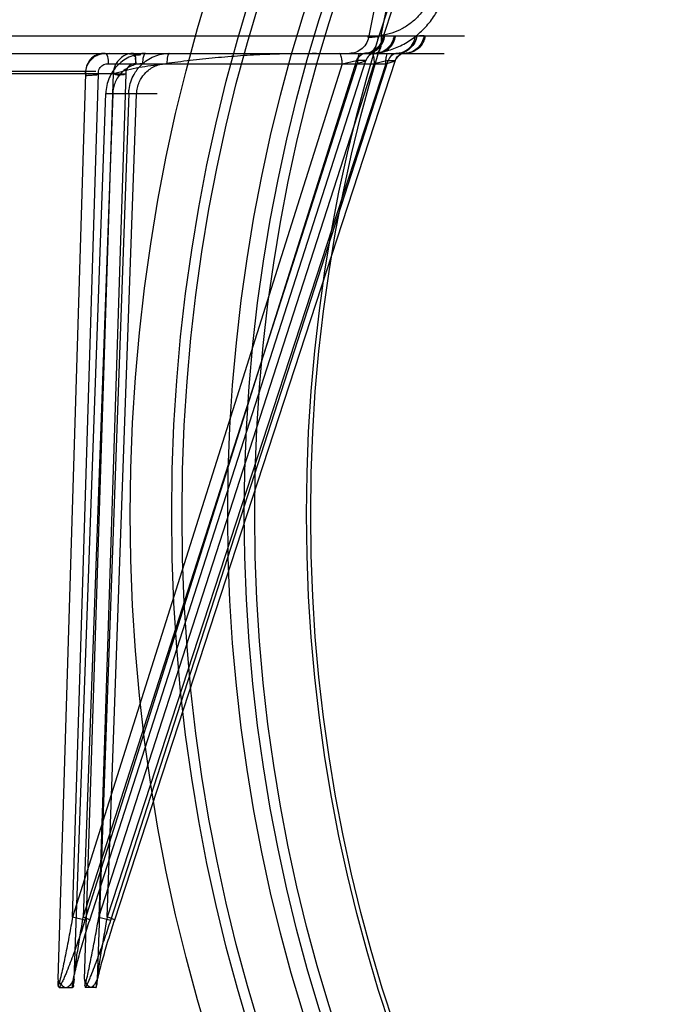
# Model space of a CAD drawing. Header units: millimetres. Extents: x 0 to 297, y 0 to 210.
# Tile 191 of 256: x 56.992 to 57.151, y 158.487 to 158.725. Entities that reach past the tile are written whole.
import ezdxf

# ---------------------------------------------------------------- set-up
doc = ezdxf.new("R2010")
doc.units = ezdxf.units.MM
doc.header["$LTSCALE"] = 16.335
doc.layers.get('0').update_dxf_attribs({"linetype": 'CONTINUOUS'})
doc.layers.add('AXES_REF', color=7, linetype='CONTINUOUS')
doc.layers.add('INTFCLR_144815', color=7, linetype='CONTINUOUS')

msp = doc.modelspace()

# ---------------------------------------------------------------- linework, layer by layer
at = {"color": 7, "linetype": 'Continuous'}
for centre, radius in [((57.44573, 154.95648), 4.84791), ((57.44573, 154.95648), 4.8475), ((57.44573, 154.95648), 4.81646), ((57.44573, 158.60548), 0.4275), ((57.44573, 158.60548), 0.4175), ((57.44573, 158.60548), 0.404), ((57.44573, 158.60548), 0.4), ((57.44573, 158.60548), 0.3975), ((57.44573, 158.60548), 0.385), ((57.44573, 158.60548), 0.384)]:
    msp.add_circle(centre, radius, dxfattribs=at)
at = {"color": 9, "linetype": 'Continuous'}
msp.add_circle((57.44573, 158.60548), 0.415, dxfattribs=at)
at = {"color": 7, "linetype": 'Continuous'}
msp.add_arc((57.44573, 154.95648), 4.8, 278.27713, 261.72287, dxfattribs=at)
at = {"layer": 'AXES_REF', "color": 9, "linetype": 'Continuous'}
msp.add_circle((57.44573, 154.95648), 4.42226, dxfattribs=at)
at = {"layer": 'INTFCLR_144815', "color": 9, "linetype": 'Continuous'}
for p, q in [((57.07874, 158.72079), (57.0812, 158.73301)), ((57.07791, 158.73148), (57.07575, 158.7207)), ((56.97016, 158.7207), (57.09881, 158.7207)), ((57.07793, 158.72058), (57.07874, 158.72079)), ((57.07963, 158.72069), (57.08112, 158.72069)), ((57.08905, 158.72069), (57.08793, 158.72069)), ((56.26915, 158.71648), (57.09387, 158.71648)), ((57.07549, 158.71648), (57.07759, 158.71661)), ((57.07721, 158.71648), (57.07576, 158.71648)), ((57.07748, 158.71648), (57.07725, 158.71648)), ((57.08224, 158.71648), (57.08263, 158.71648)), ((57.08266, 158.71648), (57.08378, 158.71648)), ((57.08437, 158.71648), (57.08451, 158.71648)), ((57.06933, 158.714), (57.00432, 158.50842)), ((57.00691, 158.50842), (57.07297, 158.714)), ((57.07281, 158.71477), (57.00732, 158.50766)), ((57.00845, 158.50766), (57.075, 158.71477)), ((57.01067, 158.50842), (57.07703, 158.714)), ((57.07983, 158.714), (57.01266, 158.50842)), ((57.01293, 158.714), (57.07983, 158.714)), ((57.01354, 158.50766), (57.0804, 158.71477)), ((57.08208, 158.71477), (57.01441, 158.50766)), ((57.06933, 158.714), (57.07279, 158.71477)), ((57.075, 158.71477), (57.07281, 158.71477)), ((57.08039, 158.71477), (57.07703, 158.714)), ((57.07983, 158.714), (57.08214, 158.7147)), ((57.0804, 158.71477), (57.08208, 158.71477)), ((56.36126, 158.71218), (57.00992, 158.71218)), ((56.92325, 158.71165), (57.01416, 158.71165)), ((57.00745, 158.71165), (57.00075, 158.49345)), ((57.00432, 158.50842), (57.01055, 158.71159)), ((57.0072, 158.49345), (57.01416, 158.71165)), ((57.01714, 158.71159), (57.01067, 158.50842)), ((57.0047, 158.49345), (57.01233, 158.70683)), ((57.01401, 158.70676), (57.00691, 158.50842)), ((57.01788, 158.70683), (57.01024, 158.49345)), ((57.01233, 158.70683), (57.02474, 158.70683)), ((57.01401, 158.70676), (57.01233, 158.70683)), ((57.01266, 158.50842), (57.01976, 158.70676)), ((57.01976, 158.70676), (57.01783, 158.70683)), ((57.00732, 158.50766), (57.00432, 158.50842)), ((57.01067, 158.50842), (57.01354, 158.50766))]:
    msp.add_line(p, q, dxfattribs=at)
at = {"layer": 'INTFCLR_144815', "color": 7, "linetype": 'Continuous'}
for p, q in [((57.01055, 158.71159), (57.00745, 158.71165)), ((57.01416, 158.71165), (57.01714, 158.71159))]:
    msp.add_line(p, q, dxfattribs=at)
at = {"layer": 'INTFCLR_144815', "color": 6, "linetype": 'Continuous'}
for p, q in [((57.00089, 158.49196), (57.00082, 158.49305)), ((57.0047, 158.49345), (57.00458, 158.49231)), ((57.0072, 158.49345), (57.00729, 158.49231)), ((57.01013, 158.49196), (57.01019, 158.49305)), ((57.00112, 158.49148), (57.00434, 158.49148)), ((57.00456, 158.49196), (57.00456, 158.49195)), ((57.00456, 158.49195), (57.00456, 158.49194)), ((57.00456, 158.49194), (57.00456, 158.49194)), ((57.00456, 158.49193), (57.00456, 158.49192)), ((57.00456, 158.49192), (57.00456, 158.49191)), ((57.00456, 158.49191), (57.00456, 158.4919)), ((57.00456, 158.4919), (57.00456, 158.49189)), ((57.00456, 158.49189), (57.00456, 158.49188)), ((57.00456, 158.49187), (57.00456, 158.49187)), ((57.00731, 158.49191), (57.00731, 158.49191)), ((57.00731, 158.4919), (57.00731, 158.4919)), ((57.00731, 158.49189), (57.00731, 158.49189)), ((57.00731, 158.49188), (57.00731, 158.49187)), ((57.00731, 158.49187), (57.00731, 158.49186)), ((57.00731, 158.49186), (57.00731, 158.49185)), ((57.00996, 158.49148), (57.00748, 158.49148)), ((57.01013, 158.49195), (57.01013, 158.49196)), ((57.01013, 158.49193), (57.01013, 158.49194)), ((57.01013, 158.49191), (57.01013, 158.49192))]:
    msp.add_line(p, q, dxfattribs=at)
for points in [[(57.00089, 158.49191), (57.00089, 158.49192), (57.00089, 158.49193), (57.00089, 158.49194), (57.00089, 158.49195), (57.00089, 158.49196)], [(57.00112, 158.49148), (57.00111, 158.49148), (57.0011, 158.49148), (57.00109, 158.49148), (57.00108, 158.49149), (57.00106, 158.49149), (57.00105, 158.4915), (57.00104, 158.4915), (57.00103, 158.49151), (57.00103, 158.49152), (57.00102, 158.49152), (57.00101, 158.49153), (57.001, 158.49154), (57.00099, 158.49155), (57.00099, 158.49156), (57.00098, 158.49157), (57.00097, 158.49158), (57.00097, 158.4916), (57.00096, 158.49161), (57.00095, 158.49162), (57.00095, 158.49163), (57.00094, 158.49165), (57.00094, 158.49166), (57.00094, 158.49167), (57.00093, 158.49168), (57.00093, 158.4917), (57.00092, 158.49171), (57.00092, 158.49172), (57.00092, 158.49174), (57.00092, 158.49175), (57.00091, 158.49176), (57.00091, 158.49178), (57.00091, 158.49179), (57.00091, 158.4918), (57.0009, 158.49181), (57.0009, 158.49182), (57.0009, 158.49184), (57.0009, 158.49185), (57.0009, 158.49186), (57.0009, 158.49187), (57.0009, 158.49188), (57.0009, 158.49189), (57.0009, 158.4919)], [(57.00456, 158.49186), (57.00456, 158.49186), (57.00456, 158.49185), (57.00456, 158.49184), (57.00455, 158.49184), (57.00455, 158.49183), (57.00455, 158.49182), (57.00455, 158.49181), (57.00455, 158.49181), (57.00455, 158.4918), (57.00455, 158.49179), (57.00455, 158.49178), (57.00455, 158.49178), (57.00454, 158.49177), (57.00454, 158.49176), (57.00454, 158.49175), (57.00454, 158.49174), (57.00454, 158.49173), (57.00454, 158.49172), (57.00453, 158.49172), (57.00453, 158.49171), (57.00453, 158.4917), (57.00453, 158.49169), (57.00452, 158.49168), (57.00452, 158.49167), (57.00452, 158.49166), (57.00451, 158.49165), (57.00451, 158.49164), (57.00451, 158.49163), (57.0045, 158.49162), (57.0045, 158.49161), (57.00449, 158.4916), (57.00449, 158.4916), (57.00449, 158.49159), (57.00448, 158.49158), (57.00448, 158.49157), (57.00447, 158.49156), (57.00446, 158.49155), (57.00446, 158.49155), (57.00445, 158.49154), (57.00445, 158.49153), (57.00444, 158.49152), (57.00443, 158.49152), (57.00442, 158.49151), (57.00442, 158.49151), (57.00441, 158.4915), (57.0044, 158.4915), (57.00439, 158.49149), (57.00438, 158.49149), (57.00437, 158.49148), (57.00437, 158.49148), (57.00436, 158.49148), (57.00435, 158.49148), (57.00434, 158.49148)], [(57.00731, 158.49196), (57.00731, 158.49195), (57.00731, 158.49195), (57.00731, 158.49194), (57.00731, 158.49194)], [(57.00731, 158.49184), (57.00731, 158.49184), (57.00731, 158.49183)], [(57.00732, 158.49182), (57.00732, 158.49181), (57.00732, 158.49181), (57.00732, 158.4918), (57.00732, 158.49179), (57.00732, 158.49178), (57.00732, 158.49178), (57.00732, 158.49177), (57.00732, 158.49176), (57.00732, 158.49175), (57.00733, 158.49174), (57.00733, 158.49173), (57.00733, 158.49172), (57.00733, 158.49172), (57.00733, 158.49171), (57.00733, 158.4917), (57.00734, 158.49169), (57.00734, 158.49168), (57.00734, 158.49167), (57.00734, 158.49166), (57.00735, 158.49165), (57.00735, 158.49164), (57.00735, 158.49163), (57.00735, 158.49162), (57.00736, 158.49161), (57.00736, 158.4916), (57.00736, 158.4916), (57.00737, 158.49159), (57.00737, 158.49158), (57.00738, 158.49157), (57.00738, 158.49156), (57.00738, 158.49155), (57.00739, 158.49155), (57.00739, 158.49154), (57.0074, 158.49153), (57.0074, 158.49152), (57.00741, 158.49152), (57.00741, 158.49151), (57.00742, 158.49151), (57.00743, 158.4915), (57.00743, 158.4915), (57.00744, 158.49149), (57.00745, 158.49149), (57.00745, 158.49148), (57.00746, 158.49148), (57.00747, 158.49148), (57.00748, 158.49148), (57.00748, 158.49148)], [(57.00996, 158.49148), (57.00996, 158.49148), (57.00997, 158.49148), (57.00998, 158.49148), (57.00999, 158.49149), (57.01, 158.49149), (57.01001, 158.4915), (57.01001, 158.4915), (57.01002, 158.49151), (57.01003, 158.49152), (57.01004, 158.49152), (57.01004, 158.49153), (57.01005, 158.49154), (57.01005, 158.49155), (57.01006, 158.49156), (57.01007, 158.49157), (57.01007, 158.49158), (57.01008, 158.4916), (57.01008, 158.49161), (57.01008, 158.49162), (57.01009, 158.49163), (57.01009, 158.49165), (57.0101, 158.49166), (57.0101, 158.49167), (57.0101, 158.49168), (57.0101, 158.4917), (57.01011, 158.49171), (57.01011, 158.49172), (57.01011, 158.49174), (57.01011, 158.49175), (57.01012, 158.49176), (57.01012, 158.49178), (57.01012, 158.49179), (57.01012, 158.4918), (57.01012, 158.49181), (57.01012, 158.49182), (57.01012, 158.49184), (57.01013, 158.49185), (57.01013, 158.49186), (57.01013, 158.49187), (57.01013, 158.49188), (57.01013, 158.49189), (57.01013, 158.4919)]]:
    msp.add_lwpolyline(points, dxfattribs=at)
at = {"layer": 'INTFCLR_144815', "color": 9, "linetype": 'Continuous'}
for points, knots in [([(57.07759, 158.71661), (57.07816, 158.71668), (57.07931, 158.71688), (57.08155, 158.71748), (57.08371, 158.71841), (57.08572, 158.71962), (57.08763, 158.72102), (57.08937, 158.72267), (57.09087, 158.72453), (57.09222, 158.72653), (57.09331, 158.7287), (57.09412, 158.73097), (57.09474, 158.7333), (57.09499, 158.7351), (57.09504, 158.7363)], [0, 0, 0, 0, 0.060971, 0.121876, 0.24392, 0.306124, 0.368313, 0.493198, 0.556652, 0.619809, 0.746401, 0.810252, 0.873545, 1, 1, 1, 1]), ([(57.09204, 158.73557), (57.09199, 158.73466), (57.09179, 158.73331), (57.0913, 158.73156), (57.09067, 158.72986), (57.08982, 158.72824), (57.08879, 158.72674), (57.08764, 158.72534), (57.08633, 158.7241), (57.08488, 158.72305), (57.08335, 158.72214), (57.08173, 158.72145), (57.08004, 158.72099), (57.07918, 158.72085), (57.07874, 158.72079)], [0, 0, 0, 0, 0.126036, 0.189218, 0.253015, 0.379655, 0.442894, 0.506456, 0.63159, 0.693892, 0.756186, 0.878295, 0.939149, 1, 1, 1, 1]), ([(57.07575, 158.7207), (57.07567, 158.72014), (57.07531, 158.71901), (57.07423, 158.7176), (57.07275, 158.71668), (57.07162, 158.71648), (57.07109, 158.71648)], [0, 0, 0, 0, 0.248306, 0.508682, 0.763803, 1, 1, 1, 1]), ([(57.07923, 158.7207), (57.07915, 158.72014), (57.07878, 158.71901), (57.0777, 158.7176), (57.0762, 158.71668), (57.07507, 158.71648), (57.07453, 158.71648)], [0, 0, 0, 0, 0.247336, 0.507333, 0.762893, 1, 1, 1, 1]), ([(57.07503, 158.71648), (57.07556, 158.71649), (57.07667, 158.71672), (57.07814, 158.71764), (57.07919, 158.71904), (57.07955, 158.72014), (57.07963, 158.72069)], [0, 0, 0, 0, 0.237461, 0.492881, 0.752581, 1, 1, 1, 1]), ([(57.07575, 158.7207), (57.07563, 158.72065), (57.07525, 158.72048), (57.07601, 158.72033), (57.07668, 158.72046), (57.07748, 158.72052), (57.07793, 158.72058)], [0, 0, 0, 0, 0.131462, 0.235647, 0.534813, 1, 1, 1, 1]), ([(57.07793, 158.72058), (57.07788, 158.72005), (57.07769, 158.71902), (57.07713, 158.71748), (57.07614, 158.71648), (57.07549, 158.71648)], [0, 0, 0, 0, 0.317077, 0.61036, 1, 1, 1, 1]), ([(57.08184, 158.72069), (57.08176, 158.72014), (57.0814, 158.71903), (57.08034, 158.71764), (57.07887, 158.71672), (57.07775, 158.71649), (57.07721, 158.71648)], [0, 0, 0, 0, 0.24681, 0.506276, 0.761969, 1, 1, 1, 1]), ([(57.07748, 158.71648), (57.07802, 158.71648), (57.07916, 158.71668), (57.08067, 158.7176), (57.08176, 158.71901), (57.08213, 158.72014), (57.08222, 158.7207)], [0, 0, 0, 0, 0.237878, 0.493812, 0.75349, 1, 1, 1, 1]), ([(57.07874, 158.72079), (57.07877, 158.72026), (57.07875, 158.71905), (57.07864, 158.7176), (57.07792, 158.71661), (57.07759, 158.71661)], [0, 0, 0, 0, 0.351251, 0.782704, 1, 1, 1, 1]), ([(57.08224, 158.71648), (57.08279, 158.71648), (57.08395, 158.71668), (57.08547, 158.7176), (57.08658, 158.71901), (57.08695, 158.72014), (57.08704, 158.7207)], [0, 0, 0, 0, 0.239108, 0.495642, 0.754812, 1, 1, 1, 1]), ([(57.08735, 158.72069), (57.08726, 158.72014), (57.0869, 158.71903), (57.08582, 158.71764), (57.08433, 158.71671), (57.0832, 158.71649), (57.08266, 158.71648)], [0, 0, 0, 0, 0.245324, 0.504207, 0.760561, 1, 1, 1, 1]), ([(57.08905, 158.72069), (57.08897, 158.72014), (57.0886, 158.71903), (57.08752, 158.71763), (57.08602, 158.71671), (57.08489, 158.71649), (57.08434, 158.71648)], [0, 0, 0, 0, 0.244864, 0.503572, 0.760133, 1, 1, 1, 1]), ([(57.08934, 158.7207), (57.08925, 158.72014), (57.08888, 158.71901), (57.08776, 158.7176), (57.08622, 158.71668), (57.08506, 158.71648), (57.08451, 158.71648)], [0, 0, 0, 0, 0.244565, 0.503496, 0.760313, 1, 1, 1, 1]), ([(57.0122, 158.71648), (57.0125, 158.71648), (57.01288, 158.71533), (57.01293, 158.71459), (57.01293, 158.714)], [0, 0, 0, 0, 0.334641, 1, 1, 1, 1]), ([(57.02192, 158.71648), (57.02131, 158.71648), (57.02008, 158.71635), (57.01831, 158.71581), (57.01667, 158.71491), (57.01522, 158.71372), (57.01402, 158.71225), (57.01311, 158.71058), (57.01252, 158.70875), (57.01235, 158.70747), (57.01233, 158.70683)], [0, 0, 0, 0, 0.122194, 0.245136, 0.368234, 0.493006, 0.618057, 0.744705, 0.871658, 1, 1, 1, 1]), ([(57.01788, 158.70683), (57.01789, 158.70715), (57.01797, 158.70811), (57.01832, 158.70968), (57.01922, 158.71173), (57.02057, 158.71352), (57.02229, 158.71492), (57.02396, 158.71581), (57.02577, 158.71635), (57.02702, 158.71648), (57.02764, 158.71648)], [0, 0, 0, 0, 0.063716, 0.190605, 0.316263, 0.503972, 0.628993, 0.752743, 0.876656, 1, 1, 1, 1]), ([(57.02192, 158.71648), (57.02163, 158.71648), (57.02125, 158.71533), (57.0212, 158.71459), (57.02119, 158.714)], [0, 0, 0, 0, 0.334641, 1, 1, 1, 1]), ([(57.02764, 158.71648), (57.02755, 158.71648), (57.02735, 158.7162), (57.02715, 158.7154), (57.02708, 158.71459), (57.02708, 158.714)], [0, 0, 0, 0, 0.103117, 0.326022, 1, 1, 1, 1]), ([(57.06933, 158.714), (57.06933, 158.71431), (57.06928, 158.71502), (57.06916, 158.71583), (57.06879, 158.71648), (57.0686, 158.71648)], [0, 0, 0, 0, 0.342177, 0.788271, 1, 1, 1, 1]), ([(57.07499, 158.71648), (57.07477, 158.71647), (57.07381, 158.71632), (57.07302, 158.71547), (57.07279, 158.71477)], [0, 0, 0, 0, 0.231557, 1, 1, 1, 1]), ([(57.07281, 158.71477), (57.07296, 158.71524), (57.07355, 158.71611), (57.07454, 158.71647), (57.07503, 158.71648)], [0, 0, 0, 0, 0.505323, 1, 1, 1, 1]), ([(57.0737, 158.71648), (57.0734, 158.71648), (57.07302, 158.71533), (57.07297, 158.71459), (57.07297, 158.714)], [0, 0, 0, 0, 0.334641, 1, 1, 1, 1]), ([(57.07725, 158.71648), (57.07676, 158.71647), (57.07576, 158.71611), (57.07517, 158.71524), (57.07502, 158.71477)], [0, 0, 0, 0, 0.495744, 1, 1, 1, 1]), ([(57.07647, 158.71648), (57.07656, 158.71648), (57.07676, 158.7162), (57.07696, 158.7154), (57.07703, 158.71459), (57.07703, 158.714)], [0, 0, 0, 0, 0.103117, 0.326022, 1, 1, 1, 1]), ([(57.07983, 158.714), (57.07983, 158.71431), (57.07987, 158.71503), (57.07997, 158.71577), (57.08023, 158.71648), (57.0804, 158.71648)], [0, 0, 0, 0, 0.35171, 0.80538, 1, 1, 1, 1]), ([(57.08263, 158.71648), (57.08214, 158.71647), (57.08114, 158.71611), (57.08054, 158.71524), (57.08039, 158.71477)], [0, 0, 0, 0, 0.496398, 1, 1, 1, 1]), ([(57.08266, 158.71648), (57.08216, 158.71647), (57.08116, 158.71612), (57.08055, 158.71524), (57.0804, 158.71477)], [0, 0, 0, 0, 0.497293, 1, 1, 1, 1]), ([(57.08208, 158.71477), (57.08224, 158.71524), (57.08284, 158.71612), (57.08385, 158.71647), (57.08434, 158.71648)], [0, 0, 0, 0, 0.502707, 1, 1, 1, 1]), ([(57.08437, 158.71648), (57.08414, 158.71647), (57.08316, 158.71632), (57.08233, 158.71548), (57.0821, 158.71477)], [0, 0, 0, 0, 0.234376, 1, 1, 1, 1]), ([(57.01055, 158.71159), (57.01054, 158.7117), (57.01057, 158.71223), (57.01096, 158.71346), (57.01222, 158.71405), (57.01293, 158.714)], [0, 0, 0, 0, 0.092034, 0.422311, 1, 1, 1, 1]), ([(57.02119, 158.714), (57.02074, 158.714), (57.01981, 158.71391), (57.01849, 158.7135), (57.01726, 158.71283), (57.01617, 158.71193), (57.01527, 158.71083), (57.01459, 158.70957), (57.01415, 158.7082), (57.01402, 158.70724), (57.01401, 158.70676)], [0, 0, 0, 0, 0.122073, 0.244921, 0.367964, 0.492726, 0.617809, 0.744523, 0.871564, 1, 1, 1, 1]), ([(57.01957, 158.714), (57.01942, 158.71401), (57.01881, 158.71399), (57.01758, 158.71345), (57.0171, 158.71224), (57.01714, 158.71159)], [0, 0, 0, 0, 0.122346, 0.478113, 1, 1, 1, 1]), ([(57.01976, 158.70676), (57.01977, 158.707), (57.01983, 158.70772), (57.0201, 158.7089), (57.02077, 158.71043), (57.02178, 158.71178), (57.02307, 158.71283), (57.02432, 158.7135), (57.02567, 158.71391), (57.02661, 158.714), (57.02708, 158.714)], [0, 0, 0, 0, 0.063751, 0.19071, 0.316426, 0.504178, 0.629192, 0.752902, 0.876747, 1, 1, 1, 1]), ([(57.07502, 158.71477), (57.07504, 158.71477), (57.07512, 158.71477), (57.075, 158.71464), (57.07476, 158.71459), (57.07405, 158.71429), (57.07344, 158.71413), (57.07297, 158.714)], [0, 0, 0, 0, 0.033056, 0.055562, 0.169687, 0.377323, 1, 1, 1, 1]), ([(57.00432, 158.50842), (57.00407, 158.50697), (57.00368, 158.5048), (57.00314, 158.50191), (57.00272, 158.49977), (57.00229, 158.49764), (57.00185, 158.49556), (57.0014, 158.49367), (57.00109, 158.49247), (57.00089, 158.49196)], [0, 0, 0, 0, 0.262499, 0.393515, 0.523587, 0.652371, 0.779422, 0.902478, 1, 1, 1, 1]), ([(57.00732, 158.50766), (57.00686, 158.50621), (57.00615, 158.50404), (57.00516, 158.50117), (57.00439, 158.49903), (57.00359, 158.49692), (57.0029, 158.49518), (57.00231, 158.49382), (57.00179, 158.49269), (57.0014, 158.49191), (57.00112, 158.49148)], [0, 0, 0, 0, 0.262511, 0.394086, 0.525157, 0.655496, 0.784895, 0.849087, 0.911676, 1, 1, 1, 1]), ([(57.00434, 158.49148), (57.00433, 158.49261), (57.00476, 158.49442), (57.00533, 158.49693), (57.00608, 158.49977), (57.0071, 158.50336), (57.00799, 158.50622), (57.00845, 158.50766)], [0, 0, 0, 0, 0.202451, 0.330583, 0.462144, 0.729254, 1, 1, 1, 1]), ([(57.00456, 158.49196), (57.00453, 158.49315), (57.00483, 158.49505), (57.00516, 158.49764), (57.00558, 158.50049), (57.00616, 158.50409), (57.00666, 158.50698), (57.00691, 158.50842)], [0, 0, 0, 0, 0.215774, 0.342707, 0.472551, 0.735092, 1, 1, 1, 1]), ([(57.00691, 158.50842), (57.00718, 158.50833), (57.00748, 158.50826), (57.00875, 158.50765), (57.00845, 158.50766)], [0, 0, 0, 0, 0.482204, 1, 1, 1, 1]), ([(57.00731, 158.49196), (57.0077, 158.49312), (57.00807, 158.49503), (57.00864, 158.49764), (57.0092, 158.50049), (57.00989, 158.50409), (57.01041, 158.50697), (57.01067, 158.50842)], [0, 0, 0, 0, 0.219117, 0.34637, 0.476072, 0.737359, 1, 1, 1, 1]), ([(57.00748, 158.49148), (57.00791, 158.49222), (57.00839, 158.49335), (57.00914, 158.49517), (57.00982, 158.49692), (57.01086, 158.49975), (57.01212, 158.50333), (57.01307, 158.50621), (57.01354, 158.50766)], [0, 0, 0, 0, 0.148676, 0.212372, 0.341856, 0.473191, 0.736522, 1, 1, 1, 1]), ([(57.01441, 158.50766), (57.01394, 158.50622), (57.01325, 158.50406), (57.01238, 158.50118), (57.01175, 158.49904), (57.01116, 158.49693), (57.01062, 158.49487), (57.0102, 158.49306), (57.00999, 158.49193), (57.00996, 158.49148)], [0, 0, 0, 0, 0.270376, 0.404603, 0.53731, 0.668039, 0.796116, 0.918735, 1, 1, 1, 1]), ([(57.01266, 158.50842), (57.0124, 158.50698), (57.01202, 158.5048), (57.01153, 158.50191), (57.01117, 158.49977), (57.01084, 158.49765), (57.01053, 158.49557), (57.01029, 158.49368), (57.01014, 158.49248), (57.01013, 158.49196)], [0, 0, 0, 0, 0.264974, 0.396857, 0.527498, 0.656488, 0.783245, 0.905174, 1, 1, 1, 1]), ([(57.01441, 158.50766), (57.01443, 158.50765), (57.01451, 158.50778), (57.01411, 158.50782), (57.01382, 158.50803), (57.01325, 158.50821), (57.01287, 158.50835), (57.01266, 158.50842)], [0, 0, 0, 0, 0.03217, 0.151476, 0.376182, 0.674517, 1, 1, 1, 1])]:
    msp.add_open_spline(points, degree=3, knots=knots, dxfattribs=at)
at = {"layer": 'INTFCLR_144815', "color": 7, "linetype": 'Continuous'}
for points, knots in [([(57.0122, 158.71648), (57.0119, 158.7165), (57.011, 158.71647), (57.00956, 158.71596), (57.00833, 158.71482), (57.00757, 158.71334), (57.00741, 158.71226), (57.00745, 158.71165)], [0, 0, 0, 0, 0.118842, 0.352384, 0.584951, 0.760466, 1, 1, 1, 1]), ([(57.00745, 158.71165), (57.00746, 158.71208), (57.0076, 158.71294), (57.0081, 158.71413), (57.00888, 158.71514), (57.00987, 158.7159), (57.01099, 158.71637), (57.0118, 158.71648), (57.0122, 158.71648)], [0, 0, 0, 0, 0.172436, 0.344311, 0.514991, 0.677619, 0.837959, 1, 1, 1, 1]), ([(57.01957, 158.714), (57.01957, 158.71415), (57.01955, 158.71444), (57.01958, 158.71486), (57.01939, 158.71523), (57.01973, 158.71575), (57.01815, 158.71603), (57.02328, 158.7163), (57.01614, 158.71633), (57.01012, 158.71648), (57.03524, 158.71642), (57.03599, 158.71648), (57.06669, 158.71648), (57.0621, 158.71648)], [0, 0, 0, 0, 0.007598, 0.014398, 0.021122, 0.027359, 0.038421, 0.063799, 0.134356, 0.182326, 0.36469, 0.769061, 1, 1, 1, 1]), ([(57.01416, 158.71165), (57.01507, 158.71181), (57.01689, 158.71236), (57.01964, 158.71309), (57.0225, 158.71345), (57.02536, 158.71388), (57.02826, 158.71428), (57.0322, 158.71479), (57.03722, 158.71534), (57.04332, 158.71588), (57.04848, 158.7162), (57.05265, 158.71637), (57.05685, 158.71648), (57.06, 158.7165), (57.0621, 158.71648)], [0, 0, 0, 0, 0.057671, 0.117422, 0.1765, 0.236369, 0.29703, 0.358472, 0.483241, 0.61038, 0.73919, 0.804166, 0.869303, 1, 1, 1, 1]), ([(57.01901, 158.71648), (57.01856, 158.71648), (57.01764, 158.71635), (57.01638, 158.71576), (57.01533, 158.71484), (57.01445, 158.71348), (57.01418, 158.71234), (57.01416, 158.71165)], [0, 0, 0, 0, 0.179584, 0.364082, 0.54709, 0.727009, 1, 1, 1, 1]), ([(57.01901, 158.71648), (57.01938, 158.71648), (57.01947, 158.71516), (57.01957, 158.71449), (57.01957, 158.714)], [0, 0, 0, 0, 0.432874, 1, 1, 1, 1]), ([(57.00745, 158.71165), (57.00752, 158.71165), (57.0075, 158.7114), (57.00757, 158.71104), (57.00808, 158.71125), (57.00849, 158.71121), (57.00888, 158.71125), (57.0093, 158.71129), (57.00972, 158.71128), (57.01019, 158.71129), (57.01039, 158.71158), (57.01055, 158.71159)], [0, 0, 0, 0, 0.056719, 0.140459, 0.290689, 0.391269, 0.504819, 0.625783, 0.747146, 0.867659, 1, 1, 1, 1]), ([(57.01714, 158.71159), (57.01696, 158.71158), (57.01674, 158.71124), (57.01625, 158.7113), (57.01571, 158.71125), (57.01509, 158.7112), (57.01453, 158.7114), (57.01428, 158.71166), (57.01416, 158.71165)], [0, 0, 0, 0, 0.171932, 0.305957, 0.441355, 0.69198, 0.888435, 1, 1, 1, 1]), ([(57.00075, 158.49345), (57.00099, 158.49298), (57.00143, 158.49216), (57.00229, 158.49147), (57.00273, 158.49148)], [0, 0, 0, 0, 0.543107, 1, 1, 1, 1]), ([(57.00273, 158.49148), (57.00317, 158.49148), (57.00403, 158.49217), (57.00447, 158.49299), (57.0047, 158.49345)], [0, 0, 0, 0, 0.460387, 1, 1, 1, 1]), ([(57.00872, 158.49148), (57.00835, 158.49148), (57.00767, 158.49225), (57.00738, 158.49299), (57.0072, 158.49345)], [0, 0, 0, 0, 0.430701, 1, 1, 1, 1]), ([(57.01024, 158.49345), (57.01006, 158.49299), (57.00976, 158.49225), (57.00908, 158.49147), (57.00872, 158.49148)], [0, 0, 0, 0, 0.572856, 1, 1, 1, 1])]:
    msp.add_open_spline(points, degree=3, knots=knots, dxfattribs=at)

doc.saveas('drawing.dxf')
